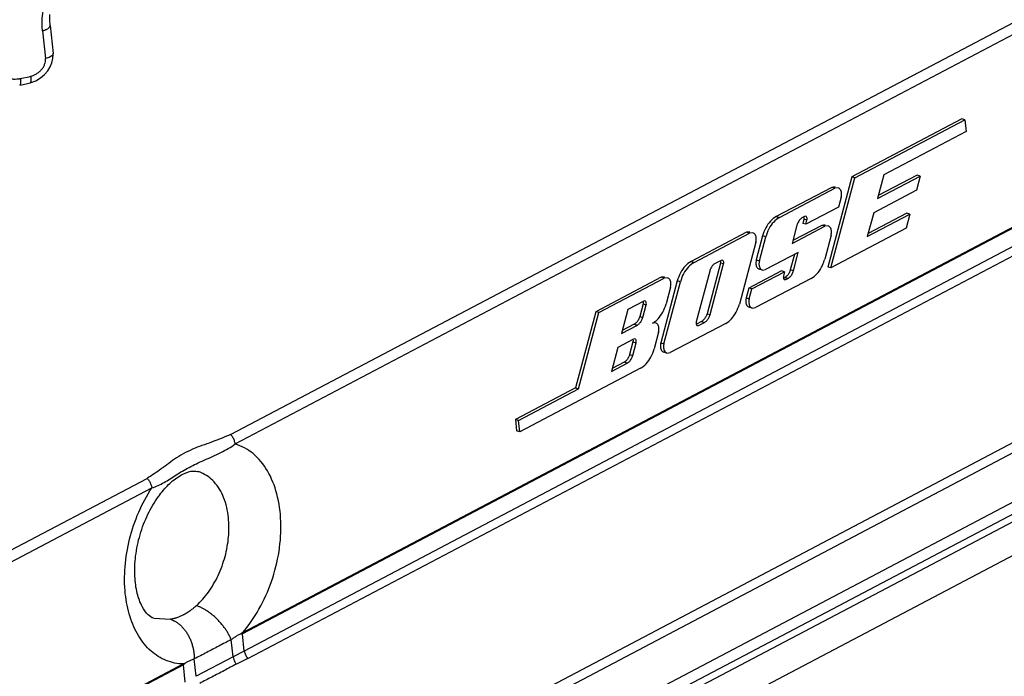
# Model space of a CAD drawing. Header units: inches. Extents: x -1 to 205, y 81 to 217.
# Tile 14 of 108: x 75.9 to 78.82, y 97.39 to 99.34. Entities that reach past the tile are written whole.
import ezdxf

# ---------------------------------------------------------------- set-up
doc = ezdxf.new("R2010")
doc.units = ezdxf.units.IN
doc.header["$LTSCALE"] = 1.1
doc.header["$MEASUREMENT"] = 0
doc.layers.get('0').update_dxf_attribs({"linetype": 'CONTINUOUS'})
doc.layers.add('7_ALL_FEATURES', color=7, linetype='CONTINUOUS')

msp = doc.modelspace()

# ---------------------------------------------------------------- linework, layer by layer
at = {"color": 7, "linetype": 'Continuous'}
for p, q in [((76.5248, 98.1085), (79.4942, 99.6712)), ((76.5387, 98.0805), (79.5081, 99.6433)), ((75.2801, 96.1756), (81.5826, 99.4926)), ((75.3026, 96.2178), (81.5386, 99.4998)), ((81.6234, 99.3677), (75.2687, 96.0233)), ((81.6296, 99.3352), (75.1439, 95.9219)), ((79.6018, 99.1201), (76.56, 97.5192)), ((79.6021, 99.1176), (76.5604, 97.5167)), ((79.6076, 99.0661), (76.5658, 97.4652)), ((76.5763, 97.443), (79.618, 99.0439)), ((78.6977, 99.0457), (78.3707, 98.8736)), ((78.3799, 98.8708), (78.7068, 99.0428)), ((78.7068, 99.0428), (78.6977, 99.0457)), ((78.7068, 99.0428), (78.7104, 99.0088)), ((78.7104, 99.0088), (78.4661, 98.8802)), ((78.3707, 98.8736), (78.2995, 98.6057)), ((78.3087, 98.6032), (78.3799, 98.8708)), ((78.3799, 98.8708), (78.3707, 98.8736)), ((78.4661, 98.8802), (78.4472, 98.8091)), ((78.4472, 98.8091), (78.574, 98.8758)), ((78.5649, 98.8787), (78.4496, 98.818)), ((78.574, 98.8758), (78.5628, 98.834)), ((78.574, 98.8758), (78.5649, 98.8787)), ((78.3118, 98.8426), (78.1467, 98.7557)), ((78.1559, 98.7529), (78.321, 98.8398)), ((78.3215, 98.8438), (78.3118, 98.8426)), ((78.321, 98.8398), (78.3118, 98.8426)), ((78.3306, 98.841), (78.321, 98.8398)), ((78.3393, 98.8135), (78.3315, 98.7842)), ((78.5628, 98.834), (78.4361, 98.7673)), ((78.3315, 98.7842), (78.2342, 98.733)), ((78.1467, 98.7557), (78.1559, 98.7529)), ((78.2302, 98.7561), (78.2244, 98.753)), ((78.2284, 98.7483), (78.225, 98.7355)), ((78.2376, 98.7455), (78.2284, 98.7483)), ((78.234, 98.7566), (78.2302, 98.7561)), ((78.4361, 98.7673), (78.4171, 98.6962)), ((78.4171, 98.6962), (78.5439, 98.7629)), ((78.5349, 98.7658), (78.4195, 98.7051)), ((78.5439, 98.7629), (78.5328, 98.7211)), ((78.5439, 98.7629), (78.5349, 98.7658)), ((78.2081, 98.73), (78.1936, 98.6757)), ((78.1936, 98.6757), (78.2909, 98.7269)), ((78.2818, 98.7297), (78.196, 98.6845)), ((78.2342, 98.733), (78.225, 98.7355)), ((78.2342, 98.733), (78.2376, 98.7455)), ((78.2914, 98.7309), (78.2818, 98.7297)), ((78.2909, 98.7269), (78.2818, 98.7297)), ((78.3005, 98.7281), (78.2909, 98.7269)), ((78.5328, 98.7211), (78.3087, 98.6032)), ((78.0583, 98.7092), (77.8932, 98.6223)), ((77.9023, 98.6194), (78.0674, 98.7063)), ((78.0679, 98.7104), (78.0583, 98.7092)), ((78.0674, 98.7063), (78.0583, 98.7092)), ((78.077, 98.7076), (78.0674, 98.7063)), ((78.106, 98.6983), (78.0871, 98.6272)), ((78.0963, 98.6245), (78.1153, 98.6956)), ((78.1153, 98.6956), (78.106, 98.6983)), ((78.3093, 98.7006), (78.2904, 98.6295)), ((78.0858, 98.68), (78.0368, 98.496)), ((78.212, 98.6494), (78.1147, 98.5982)), ((78.2004, 98.6433), (78.1883, 98.5977)), ((78.1975, 98.595), (78.212, 98.6494)), ((77.8932, 98.6223), (77.9023, 98.6194)), ((77.9807, 98.6179), (77.9407, 98.4674)), ((77.9499, 98.4647), (77.9899, 98.6152)), ((77.9826, 98.6257), (77.9649, 98.6164)), ((77.9899, 98.6152), (77.9807, 98.6179)), ((77.9863, 98.6262), (77.9826, 98.6257)), ((78.0871, 98.6272), (78.0963, 98.6245)), ((78.3087, 98.6032), (78.2995, 98.6057)), ((77.8047, 98.5757), (77.6101, 98.4733)), ((77.6193, 98.4705), (77.8139, 98.5729)), ((77.8144, 98.5769), (77.8047, 98.5757)), ((77.8139, 98.5729), (77.8047, 98.5757)), ((77.8235, 98.5741), (77.8139, 98.5729)), ((77.9487, 98.5935), (77.9086, 98.4429)), ((78.1624, 98.5949), (78.0649, 98.5436)), ((78.0741, 98.5408), (78.1714, 98.592)), ((78.2498, 98.5721), (78.0847, 98.4853)), ((78.1053, 98.5969), (78.0961, 98.5995)), ((78.1053, 98.5969), (78.1147, 98.5982)), ((78.1714, 98.592), (78.1624, 98.5949)), ((78.1714, 98.592), (78.168, 98.5795)), ((78.1721, 98.5749), (78.1684, 98.5729)), ((78.1813, 98.5721), (78.1721, 98.5749)), ((78.1754, 98.569), (78.1813, 98.5721)), ((78.1789, 98.5802), (78.176, 98.5775)), ((78.1975, 98.595), (78.1883, 98.5977)), ((77.8525, 98.5648), (77.8035, 98.3808)), ((77.8127, 98.3781), (77.8617, 98.5621)), ((77.8322, 98.5466), (77.8189, 98.4964)), ((77.8617, 98.5621), (77.8525, 98.5648)), ((78.0649, 98.5436), (78.0571, 98.5143)), ((78.0741, 98.5408), (78.0649, 98.5436)), ((78.1715, 98.5685), (78.1754, 98.569)), ((78.1754, 98.569), (78.172, 98.57)), ((78.0571, 98.5143), (78.0663, 98.5116)), ((78.0663, 98.5116), (78.0741, 98.5408)), ((77.7526, 98.5047), (77.7054, 98.4799)), ((77.7507, 98.4969), (77.7407, 98.4593)), ((77.7499, 98.4565), (77.76, 98.4942)), ((77.7507, 98.4969), (77.76, 98.4942)), ((77.7564, 98.5052), (77.7526, 98.5047)), ((78.0752, 98.484), (78.0661, 98.4866)), ((78.0753, 98.484), (78.0847, 98.4853)), ((77.6101, 98.4733), (77.55, 98.2475)), ((77.5592, 98.2447), (77.6193, 98.4705)), ((77.6193, 98.4705), (77.6101, 98.4733)), ((77.7054, 98.4799), (77.6865, 98.4088)), ((77.7407, 98.4593), (77.7499, 98.4565)), ((77.9407, 98.4674), (77.9499, 98.4647)), ((77.6865, 98.4088), (77.7337, 98.4336)), ((77.7245, 98.4364), (77.6889, 98.4177)), ((77.7245, 98.4364), (77.7337, 98.4336)), ((77.7783, 98.4391), (77.7808, 98.4405)), ((77.7879, 98.4403), (77.7783, 98.4391)), ((77.7808, 98.4405), (77.7825, 98.4415)), ((77.9962, 98.4387), (77.8311, 98.3518)), ((77.9245, 98.4445), (77.909, 98.4364)), ((77.9121, 98.4319), (77.9159, 98.4324)), ((77.9126, 98.4335), (77.9159, 98.4324)), ((77.9159, 98.4324), (77.9336, 98.4417)), ((77.9245, 98.4445), (77.9336, 98.4417)), ((77.7966, 98.4128), (77.7833, 98.3626)), ((77.7226, 98.3918), (77.6754, 98.367)), ((77.7207, 98.384), (77.7107, 98.3464)), ((77.7199, 98.3436), (77.7299, 98.3813)), ((77.7207, 98.384), (77.7299, 98.3813)), ((77.7263, 98.3923), (77.7226, 98.3918)), ((77.8035, 98.3808), (77.8127, 98.3781)), ((77.6754, 98.367), (77.6565, 98.2959)), ((77.7107, 98.3464), (77.7199, 98.3436)), ((77.8217, 98.3505), (77.8125, 98.3531)), ((77.8217, 98.3505), (77.8311, 98.3518)), ((77.6565, 98.2959), (77.7037, 98.3207)), ((77.6945, 98.3235), (77.6588, 98.3048)), ((77.7037, 98.3207), (77.6945, 98.3235)), ((77.7426, 98.3053), (77.3841, 98.1165)), ((77.55, 98.2475), (77.3712, 98.1534)), ((77.3805, 98.1506), (77.5592, 98.2447)), ((77.55, 98.2475), (77.5592, 98.2447)), ((77.3805, 98.1506), (77.3712, 98.1534)), ((77.3712, 98.1534), (77.3749, 98.1191)), ((77.3841, 98.1165), (77.3805, 98.1506)), ((77.3841, 98.1165), (77.3749, 98.1191)), ((75.3338, 97.4817), (76.2771, 97.9781)), ((75.3477, 97.4537), (76.291, 97.9501)), ((76.2967, 97.5626), (76.3465, 97.5596)), ((76.56, 97.5192), (76.5553, 97.5162)), ((76.56, 97.5192), (76.5604, 97.5167)), ((76.5324, 97.4481), (76.527, 97.4996)), ((76.5658, 97.4652), (76.5604, 97.5167)), ((76.5658, 97.4652), (76.5324, 97.4481)), ((76.4227, 97.3904), (76.4172, 97.4419)), ((76.5324, 97.4481), (76.4227, 97.3904)), ((76.5763, 97.443), (76.5421, 97.4264)), ((76.3847, 97.4269), (75.2218, 96.8149)), ((76.385, 97.4244), (75.2221, 96.8124)), ((76.3896, 97.429), (76.3847, 97.4269)), ((76.385, 97.4244), (76.3847, 97.4269)), ((76.3905, 97.3729), (76.385, 97.4244))]:
    msp.add_line(p, q, dxfattribs=at)
for points, start_tangent, end_tangent in [([(78.3393, 98.8135), (78.3404, 98.826), (78.3369, 98.8362), (78.3306, 98.841)], (0.257177, 0.966364), (-0.952205, 0.30546)), ([(78.1467, 98.7557), (78.1297, 98.7424), (78.1155, 98.7224), (78.106, 98.6983)], (-0.884928, -0.465728), (-0.257177, -0.966364)), ([(78.1559, 98.7529), (78.1388, 98.7396), (78.1247, 98.7197), (78.1153, 98.6956)], (-0.884928, -0.465728), (-0.257177, -0.966364)), ([(78.2175, 98.7476), (78.2119, 98.7397)], (-0.684433, -0.729076), (-0.471592, -0.881817)), ([(78.2244, 98.753), (78.2175, 98.7476)], (-0.884928, -0.465728), (-0.684433, -0.729076)), ([(78.2288, 98.7533), (78.2284, 98.7483)], (0.100474, -0.99494), (-0.257177, -0.966364)), ([(78.238, 98.7506), (78.2366, 98.7546), (78.234, 98.7566)], (-0.100696, 0.994917), (-0.959436, 0.281927)), ([(78.2376, 98.7455), (78.238, 98.7506)], (0.257177, 0.966364), (-0.100696, 0.994917)), ([(78.2119, 98.7397), (78.2081, 98.73)], (-0.471592, -0.881817), (-0.257177, -0.966364)), ([(78.3093, 98.7006), (78.3104, 98.7131), (78.3069, 98.7233), (78.3005, 98.7281)], (0.257177, 0.966364), (-0.952205, 0.30546)), ([(78.0858, 98.68), (78.0869, 98.6926), (78.0834, 98.7027), (78.077, 98.7076)], (0.257177, 0.966364), (-0.952205, 0.30546)), ([(77.8932, 98.6223), (77.8761, 98.6089), (77.862, 98.589), (77.8525, 98.5648)], (-0.884928, -0.465728), (-0.257177, -0.966364)), ([(77.9023, 98.6194), (77.8853, 98.6061), (77.8712, 98.5862), (77.8617, 98.5621)], (-0.884928, -0.465728), (-0.257177, -0.966364)), ([(77.9649, 98.6164), (77.9581, 98.6111), (77.9524, 98.6031), (77.9487, 98.5935)], (-0.884928, -0.465728), (-0.257177, -0.966364)), ([(77.9811, 98.6229), (77.9807, 98.6179)], (0.100474, -0.99494), (-0.257177, -0.966364)), ([(77.9899, 98.6152), (77.9904, 98.6202), (77.989, 98.6243), (77.9863, 98.6262)], (0.257177, 0.966364), (-0.959421, 0.281976)), ([(78.0871, 98.6272), (78.0863, 98.6229), (78.0859, 98.6187), (78.086, 98.6146)], (-0.257177, -0.966364), (0.10548, -0.994421)), ([(78.086, 98.6146), (78.0895, 98.6044), (78.0961, 98.5995)], (0.10548, -0.994421), (0.959664, -0.281151)), ([(78.0963, 98.6245), (78.0955, 98.6202), (78.0951, 98.616), (78.0953, 98.6119)], (-0.257177, -0.966364), (0.10548, -0.994421)), ([(78.0953, 98.6119), (78.0988, 98.6018), (78.1053, 98.5969)], (0.10548, -0.994421), (0.959669, -0.281132)), ([(78.2498, 98.5721), (78.2668, 98.5854), (78.2809, 98.6054), (78.284, 98.6118)], (0.884928, 0.465728), (0.4133, 0.910595)), ([(78.284, 98.6118), (78.2904, 98.6295)], (0.4133, 0.910595), (0.257177, 0.966364)), ([(77.8322, 98.5466), (77.8333, 98.5591), (77.8298, 98.5693), (77.8235, 98.5741)], (0.257177, 0.966364), (-0.952205, 0.30546)), ([(78.168, 98.5795), (78.1677, 98.5778), (78.1675, 98.5761), (78.1676, 98.5745)], (-0.257177, -0.966364), (0.10548, -0.994421)), ([(78.1676, 98.5745), (78.169, 98.5704)], (0.10548, -0.994421), (0.586202, -0.810165)), ([(78.176, 98.5775), (78.1721, 98.5749)], (-0.776511, -0.630104), (-0.884928, -0.465728)), ([(78.1883, 98.5977), (78.1845, 98.5881), (78.1789, 98.5802)], (-0.257177, -0.966364), (-0.684477, -0.729035)), ([(78.1813, 98.5721), (78.185, 98.5746)], (0.884928, 0.465728), (0.780335, 0.625362)), ([(78.185, 98.5746), (78.1881, 98.5774), (78.1937, 98.5854), (78.1975, 98.595)], (0.780335, 0.625362), (0.257177, 0.966364)), ([(78.169, 98.5704), (78.1715, 98.5685)], (0.586202, -0.810165), (0.952555, -0.304367)), ([(78.0571, 98.5143), (78.0562, 98.51), (78.0558, 98.5058), (78.056, 98.5017)], (-0.257177, -0.966364), (0.10548, -0.994421)), ([(77.7512, 98.5019), (77.7507, 98.4969)], (0.100474, -0.99494), (-0.257177, -0.966364)), ([(77.76, 98.4942), (77.7604, 98.4992), (77.759, 98.5033), (77.7564, 98.5052)], (0.257177, 0.966364), (-0.959421, 0.281976)), ([(77.7953, 98.4524), (77.8094, 98.4723), (77.8189, 98.4964)], (0.684433, 0.729076), (0.257177, 0.966364)), ([(77.9962, 98.4387), (78.0132, 98.452), (78.0273, 98.4719), (78.0368, 98.496)], (0.884928, 0.465728), (0.257177, 0.966364)), ([(78.056, 98.5017), (78.0595, 98.4915), (78.0661, 98.4866)], (0.10548, -0.994421), (0.959664, -0.281151)), ([(78.0663, 98.5116), (78.0654, 98.5073), (78.0651, 98.5031), (78.0652, 98.499)], (-0.257177, -0.966364), (0.10548, -0.994421)), ([(78.0652, 98.499), (78.0687, 98.4888), (78.0753, 98.484)], (0.10548, -0.994421), (0.959669, -0.281132)), ([(77.7407, 98.4593), (77.737, 98.4497), (77.7313, 98.4417), (77.7245, 98.4364)], (-0.257177, -0.966364), (-0.884928, -0.465728)), ([(77.7337, 98.4336), (77.7405, 98.4389), (77.7462, 98.4469), (77.7499, 98.4565)], (0.884928, 0.465728), (0.257177, 0.966364)), ([(77.9407, 98.4674), (77.9369, 98.4578), (77.9313, 98.4498), (77.9245, 98.4445)], (-0.257177, -0.966364), (-0.884928, -0.465728)), ([(77.9336, 98.4417), (77.9404, 98.447), (77.9461, 98.455), (77.9499, 98.4647)], (0.884928, 0.465728), (0.257177, 0.966364)), ([(77.7825, 98.4415), (77.7953, 98.4524)], (0.840488, 0.54183), (0.684433, 0.729076)), ([(77.7966, 98.4128), (77.7977, 98.4253), (77.7942, 98.4355), (77.7879, 98.4403)], (0.257177, 0.966364), (-0.952205, 0.30546)), ([(77.9086, 98.4429), (77.9082, 98.4412), (77.9081, 98.4396), (77.9082, 98.4379)], (-0.257177, -0.966364), (0.10548, -0.994421)), ([(77.9082, 98.4379), (77.9096, 98.4339)], (0.10548, -0.994421), (0.586029, -0.81029)), ([(77.9096, 98.4339), (77.9121, 98.4319)], (0.586029, -0.81029), (0.952546, -0.304394)), ([(77.7211, 98.389), (77.7207, 98.384)], (0.100474, -0.99494), (-0.257177, -0.966364)), ([(77.7299, 98.3813), (77.7303, 98.3863), (77.729, 98.3904), (77.7263, 98.3923)], (0.257177, 0.966364), (-0.959421, 0.281976)), ([(77.8035, 98.3808), (77.8026, 98.3766), (77.8023, 98.3723), (77.8024, 98.3682)], (-0.257177, -0.966364), (0.10548, -0.994421)), ([(77.8024, 98.3682), (77.8059, 98.358), (77.8125, 98.3531)], (0.10548, -0.994421), (0.959664, -0.281151)), ([(77.8127, 98.3781), (77.8119, 98.3739), (77.8115, 98.3696), (77.8117, 98.3656)], (-0.257177, -0.966364), (0.10548, -0.994421)), ([(77.7107, 98.3464), (77.7069, 98.3368), (77.7013, 98.3288), (77.6945, 98.3235)], (-0.257177, -0.966364), (-0.884928, -0.465728)), ([(77.7037, 98.3207), (77.7105, 98.326), (77.7161, 98.334), (77.7199, 98.3436)], (0.884928, 0.465728), (0.257177, 0.966364)), ([(77.7426, 98.3053), (77.7597, 98.3186), (77.7738, 98.3385), (77.7833, 98.3626)], (0.884928, 0.465728), (0.257177, 0.966364)), ([(77.8117, 98.3656), (77.8152, 98.3554), (77.8217, 98.3505)], (0.10548, -0.994421), (0.959669, -0.281132)), ([(76.5248, 98.1085), (76.4749, 98.0883), (76.4193, 98.0677), (76.3644, 98.039), (76.319, 98.0062), (76.2771, 97.9781)], (-0.920076, -0.391739), (-0.841093, -0.540891)), ([(76.5387, 98.0805), (76.5363, 98.0906), (76.5315, 98.1003), (76.5248, 98.1085)], (-0.10548, 0.994421), (-0.721824, 0.692077)), ([(76.4015, 98.0108), (76.446, 98.032), (76.4963, 98.055), (76.5387, 98.0805)], (0.884154, 0.467195), (0.784489, 0.620143)), ([(76.56, 97.5192), (76.6094, 97.5893), (76.6468, 97.6722), (76.6689, 97.7613), (76.6743, 97.8502), (76.6624, 97.932), (76.6343, 98.0009), (76.5918, 98.0517), (76.5387, 98.0805)], (0.656617, 0.754225), (-0.956754, 0.290898)), ([(76.291, 97.9501), (76.3272, 97.966), (76.3634, 97.9885), (76.4015, 98.0108)], (0.964074, 0.265633), (0.884154, 0.467195)), ([(76.3145, 97.9295), (76.3449, 97.9635), (76.3788, 97.9886), (76.4072, 97.9993), (76.4263, 97.9989)], (0.601958, 0.798528), (0.964923, -0.262534)), ([(76.5186, 97.8617), (76.5043, 97.9216), (76.4761, 97.9676), (76.437, 97.9953), (76.4263, 97.9989)], (-0.10548, 0.994421), (-0.965846, 0.259115)), ([(76.2771, 97.9781), (76.2837, 97.97), (76.2885, 97.9604), (76.291, 97.9501)], (0.721827, -0.692074), (0.105467, -0.994423)), ([(76.2122, 97.6357), (76.2114, 97.7155), (76.2249, 97.798), (76.252, 97.8778), (76.291, 97.9501)], (-0.102516, 0.994731), (0.548366, 0.836238)), ([(76.2967, 97.5626), (76.2804, 97.5728), (76.2624, 97.5974), (76.2478, 97.6366), (76.2406, 97.6876), (76.2429, 97.7474), (76.2561, 97.8109), (76.2795, 97.8717), (76.3104, 97.924), (76.3145, 97.9295)], (-0.9518, 0.306718), (0.601958, 0.798528)), ([(76.4233, 97.6001), (76.459, 97.6403), (76.4881, 97.6902), (76.5086, 97.7464), (76.519, 97.8049), (76.5186, 97.8617)], (0.743209, 0.669059), (-0.10548, 0.994421)), ([(76.3847, 97.4269), (76.3337, 97.4372), (76.2887, 97.4653), (76.2522, 97.5094), (76.2262, 97.5673), (76.2122, 97.6357)], (-0.999636, 0.026981), (-0.10797, 0.994154)), ([(76.4233, 97.6001), (76.4186, 97.5959), (76.4138, 97.5919), (76.4092, 97.5883), (76.4046, 97.5849), (76.3986, 97.5808), (76.3926, 97.577), (76.3859, 97.5733)], (-0.743282, -0.668978), (-0.884938, -0.465709)), ([(76.4336, 97.5962), (76.4315, 97.5971), (76.4273, 97.5987), (76.4233, 97.6001)], (-0.918021, 0.396531), (-0.954065, 0.299598)), ([(76.527, 97.4996), (76.525, 97.5041), (76.5228, 97.5086), (76.5205, 97.513), (76.518, 97.5175), (76.5154, 97.522), (76.5125, 97.5266), (76.5094, 97.5311), (76.5061, 97.5357), (76.5027, 97.5402), (76.499, 97.5447), (76.4953, 97.5492), (76.4914, 97.5535), (76.4873, 97.5578), (76.4832, 97.5619), (76.4789, 97.5659), (76.4746, 97.5697), (76.4703, 97.5734), (76.4658, 97.5769), (76.4614, 97.5802), (76.457, 97.5832), (76.4526, 97.5861), (76.4482, 97.5888), (76.4445, 97.5909), (76.4408, 97.5928), (76.4372, 97.5946), (76.4336, 97.5962)], (-0.390137, 0.920757), (-0.918022, 0.396531)), ([(76.3859, 97.5733), (76.383, 97.5717), (76.3742, 97.5678), (76.3654, 97.5644), (76.3622, 97.5634), (76.359, 97.5625), (76.3559, 97.5617), (76.3527, 97.5609), (76.3496, 97.5602), (76.3465, 97.5596)], (-0.884938, -0.465709), (-0.98444, -0.175724)), ([(76.3465, 97.5596), (76.3504, 97.5582), (76.3544, 97.5565), (76.3564, 97.5556)], (0.95219, -0.305506), (0.895391, -0.44528)), ([(76.3564, 97.5556), (76.3597, 97.5538), (76.363, 97.5519), (76.3696, 97.5473), (76.3733, 97.5444), (76.3769, 97.5411), (76.3805, 97.5376), (76.384, 97.5338), (76.3874, 97.5298), (76.3906, 97.5255), (76.3937, 97.521), (76.3967, 97.5164), (76.3995, 97.5115), (76.402, 97.5065), (76.4045, 97.5014), (76.4067, 97.4961), (76.4087, 97.4908), (76.4104, 97.4853), (76.412, 97.4799), (76.4134, 97.4744), (76.4145, 97.4689), (76.4155, 97.4635), (76.4162, 97.4581), (76.4167, 97.4528), (76.4171, 97.4473), (76.4172, 97.4418)], (0.895391, -0.445281), (0.008154, -0.999967)), ([(76.527, 97.4996), (76.49, 97.48), (76.4543, 97.4612), (76.4172, 97.4419)], (-0.882223, -0.470831), (-0.887618, -0.460581)), ([(76.5542, 97.5157), (76.545, 97.5113), (76.5361, 97.5056), (76.527, 97.4996)], (-0.931323, -0.364193), (-0.838546, -0.54483)), ([(76.5604, 97.5167), (76.5571, 97.516), (76.5542, 97.5157)], (-0.971936, -0.235247), (-0.995253, 0.097317)), ([(76.5658, 97.4652), (76.5663, 97.4629), (76.5669, 97.4605), (76.5674, 97.4591), (76.5679, 97.4576), (76.5684, 97.4562), (76.569, 97.4548), (76.5696, 97.4534), (76.5703, 97.452), (76.571, 97.4506), (76.5718, 97.4493), (76.5726, 97.448), (76.5734, 97.4468), (76.5743, 97.4455), (76.5752, 97.4444), (76.5763, 97.443)], (0.169644, -0.985505), (0.643609, -0.765355)), ([(76.4172, 97.4419), (76.4082, 97.4383), (76.3994, 97.4347), (76.3906, 97.4296)], (-0.927937, -0.372736), (-0.83182, -0.555046)), ([(76.5325, 97.4481), (76.5344, 97.4405), (76.5377, 97.4331), (76.5421, 97.4264)], (0.164364, -0.9864), (0.619074, -0.785333)), ([(76.3906, 97.4296), (76.388, 97.427), (76.385, 97.4244)], (-0.617745, -0.786378), (-0.766219, -0.642579)), ([(76.5421, 97.4264), (76.5065, 97.4076), (76.4691, 97.388), (76.4335, 97.3692)], (-0.903567, -0.428448), (-0.8682, -0.496214))]:
    msp.add_spline(points, degree=3, dxfattribs=dict(at, start_tangent=start_tangent, end_tangent=end_tangent))
at = {"layer": '7_ALL_FEATURES', "color": 7, "linetype": 'Continuous'}
for p, q in [((81.6767, 99.3377), (74.9964, 95.8219)), ((75.966, 99.308), (75.9748, 99.2253)), ((75.9886, 99.3231), (75.9974, 99.2404)), ((75.9976, 99.238), (75.9974, 99.2404)), ((81.6275, 99.2112), (74.9472, 95.6954)), ((75.8994, 99.1657), (75.9301, 99.1723)), ((75.9291, 99.1532), (75.9467, 99.1595)), ((75.8983, 99.1463), (75.9042, 99.1476))]:
    msp.add_line(p, q, dxfattribs=at)
for points in [[(75.9886, 99.323), (75.9876, 99.339), (75.9881, 99.3556)], [(75.989, 99.2003), (75.9942, 99.2128), (75.9971, 99.2256), (75.9976, 99.238)], [(75.9467, 99.1595), (75.9605, 99.1678), (75.9721, 99.1776), (75.9816, 99.1886), (75.989, 99.2003)], [(75.9042, 99.1476), (75.9251, 99.1523), (75.9291, 99.1532)]]:
    msp.add_lwpolyline(points, dxfattribs=at)
for points, start_tangent, end_tangent in [([(75.966, 99.308), (75.9653, 99.3154), (75.9649, 99.3228), (75.965, 99.3375), (75.9683, 99.3667), (75.9757, 99.3953), (75.9869, 99.4232), (76.0015, 99.45), (76.0194, 99.4755), (76.0294, 99.4878), (76.0402, 99.4997), (76.0458, 99.5054), (76.0486, 99.5083), (76.0515, 99.5111), (76.0545, 99.5139), (76.0548, 99.5142)], (-0.112027, 0.993705), (0.729528, 0.683951)), ([(75.966, 99.308), (75.9665, 99.3081), (75.9679, 99.3084), (75.9688, 99.3086), (75.9697, 99.3089), (75.9714, 99.3094), (75.9731, 99.3099), (75.9763, 99.3111), (75.9793, 99.3124), (75.9844, 99.3156), (75.9863, 99.3174), (75.9877, 99.3192), (75.9884, 99.3211), (75.9886, 99.3229), (75.9886, 99.323)], (0.978135, 0.207969), (-0.106249, 0.99434)), ([(75.9301, 99.1724), (75.9311, 99.1726), (75.9357, 99.174), (75.9401, 99.1757), (75.9487, 99.1801), (75.9564, 99.1858), (75.9632, 99.1925), (75.9686, 99.2), (75.9725, 99.2081), (75.9747, 99.2166), (75.975, 99.221), (75.975, 99.2231), (75.9748, 99.2253)], (0.976268, 0.216567), (-0.13582, 0.990734)), ([(75.9974, 99.2404), (75.9974, 99.24), (75.9972, 99.2383), (75.9964, 99.2366), (75.9934, 99.2332), (75.9886, 99.2301), (75.9822, 99.2274), (75.9748, 99.2253)], (0.117718, -0.993047), (-0.978135, -0.207969)), ([(75.8415, 99.1961), (75.8417, 99.1937), (75.8421, 99.1914), (75.8435, 99.187), (75.8478, 99.1795), (75.8539, 99.1735), (75.8615, 99.169), (75.8703, 99.166), (75.88, 99.1644), (75.8901, 99.1645), (75.8953, 99.165), (75.8979, 99.1654), (75.8994, 99.1656)], (0.056457, -0.998405), (0.985196, 0.171434)), ([(75.9005, 99.1658), (75.9007, 99.163), (75.9009, 99.1604), (75.901, 99.1557), (75.9003, 99.149), (75.8994, 99.1471), (75.8983, 99.1463)], (0.095884, -0.995393), (-0.97366, -0.228007)), ([(75.9311, 99.1726), (75.9317, 99.1671), (75.9318, 99.1624), (75.9316, 99.1587), (75.931, 99.1558), (75.9306, 99.1548), (75.9302, 99.154), (75.9291, 99.1532)], (0.128059, -0.991767), (-0.969489, -0.245137))]:
    msp.add_spline(points, degree=3, dxfattribs=dict(at, start_tangent=start_tangent, end_tangent=end_tangent))

doc.saveas('drawing.dxf')
